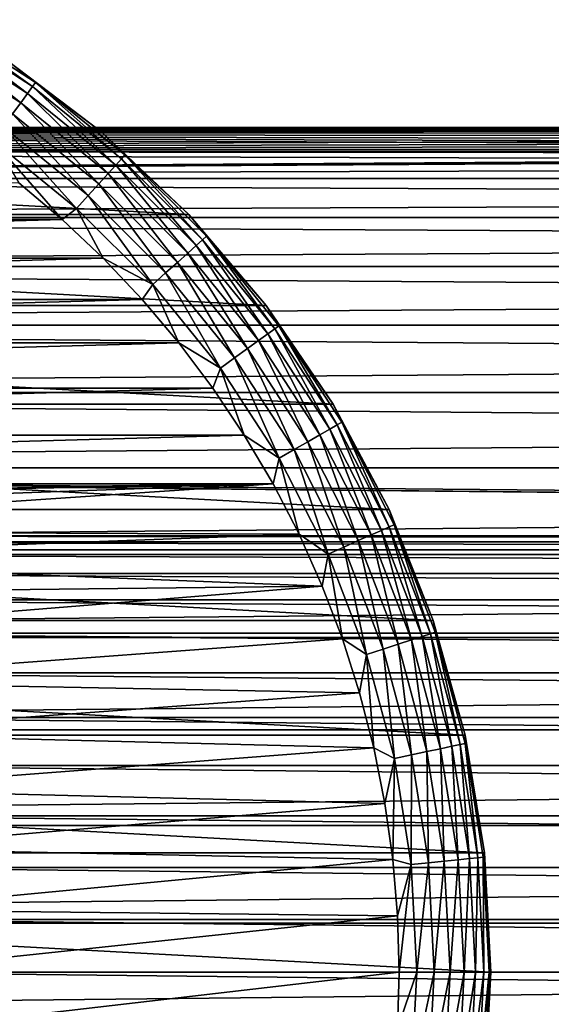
# Model space of a CAD drawing. Header units: millimetres. Extents: x -147 to 182, y -41 to 41.
# Tile 88 of 256: x -59 to -45, y -1 to 26. Entities that reach past the tile are written whole.
import ezdxf

# ---------------------------------------------------------------- set-up
doc = ezdxf.new("R2010")
doc.units = ezdxf.units.MM
doc.header["$LTSCALE"] = 51.403556
for name, color, linetype in [('2', 7, 'CONTINUOUS'), ('3', 7, 'CONTINUOUS'), ('308', 7, 'CONTINUOUS'), ('309', 7, 'CONTINUOUS'), ('310', 7, 'CONTINUOUS'), ('311', 7, 'CONTINUOUS'), ('312', 7, 'CONTINUOUS'), ('313', 7, 'CONTINUOUS')]:
    doc.layers.add(name, color=color, linetype=linetype)

msp = doc.modelspace()

# ---------------------------------------------------------------- linework, layer by layer
at = {"layer": '2', "color": 7, "linetype": 'CONTINUOUS'}
for points in [[(-112.7, 23), (-112.7, 22.844, 2.67), (-5.7, 23), (-112.7, 23)], [(-5.7, 23), (-112.7, 22.844, 2.67), (-5.631, 22.983, 0.883), (-5.7, 23)], [(-5.631, 22.983, 0.883), (-112.7, 22.844, 2.67), (-5.425, 22.933, 1.748), (-5.631, 22.983, 0.883)], [(-5.425, 22.933, 1.748), (-112.7, 22.844, 2.67), (-5.085, 22.855, 2.576), (-5.425, 22.933, 1.748)], [(-5.085, 22.855, 2.576), (-112.7, 22.844, 2.67), (-4.615, 22.755, 3.345), (-5.085, 22.855, 2.576)], [(-112.7, 22.844, 2.67), (-112.7, 22.38, 5.304), (-4.615, 22.755, 3.345), (-112.7, 22.844, 2.67)], [(-4.615, 22.755, 3.345), (-112.7, 22.38, 5.304), (-4.028, 22.644, 4.033), (-4.615, 22.755, 3.345)], [(-4.028, 22.644, 4.033), (-112.7, 22.38, 5.304), (-3.338, 22.531, 4.62), (-4.028, 22.644, 4.033)], [(-3.338, 22.531, 4.62), (-112.7, 22.38, 5.304), (-2.569, 22.43, 5.088), (-3.338, 22.531, 4.62)], [(-2.569, 22.43, 5.088), (-112.7, 22.38, 5.304), (-1.74, 22.35, 5.428), (-2.569, 22.43, 5.088)], [(-112.7, 22.38, 5.304), (-112.7, 21.613, 7.866), (-1.74, 22.35, 5.428), (-112.7, 22.38, 5.304)], [(0.002, 22.283, 5.7), (-112.7, 21.613, 7.866), (136.7, 22.38, 5.304), (0.002, 22.283, 5.7)], [(136.7, 22.38, 5.304), (-112.7, 21.613, 7.866), (136.7, 21.613, 7.866), (136.7, 22.38, 5.304)], [(-1.74, 22.35, 5.428), (-112.7, 21.613, 7.866), (-0.878, 22.3, 5.632), (-1.74, 22.35, 5.428)], [(-0.878, 22.3, 5.632), (-112.7, 21.613, 7.866), (0.002, 22.283, 5.7), (-0.878, 22.3, 5.632)], [(-112.7, 21.613, 7.866), (-112.7, 20.554, 10.322), (136.7, 21.613, 7.866), (-112.7, 21.613, 7.866)], [(136.7, 21.613, 7.866), (-112.7, 20.554, 10.322), (136.7, 20.554, 10.322), (136.7, 21.613, 7.866)], [(-112.7, 20.554, 10.322), (-112.7, 19.216, 12.639), (136.7, 20.554, 10.322), (-112.7, 20.554, 10.322)], [(136.7, 20.554, 10.322), (-112.7, 19.216, 12.639), (136.7, 19.216, 12.639), (136.7, 20.554, 10.322)], [(-112.7, 19.216, 12.639), (-112.7, 17.619, 14.784), (136.7, 19.216, 12.639), (-112.7, 19.216, 12.639)], [(136.7, 19.216, 12.639), (-112.7, 17.619, 14.784), (136.7, 17.619, 14.784), (136.7, 19.216, 12.639)], [(-112.7, 17.619, 14.784), (-112.7, 15.784, 16.73), (136.7, 17.619, 14.784), (-112.7, 17.619, 14.784)], [(136.7, 17.619, 14.784), (-112.7, 15.784, 16.73), (136.7, 15.784, 16.73), (136.7, 17.619, 14.784)], [(-112.7, 15.784, 16.73), (-112.7, 13.735, 18.449), (136.7, 15.784, 16.73), (-112.7, 15.784, 16.73)], [(136.7, 15.784, 16.73), (-112.7, 13.735, 18.449), (136.7, 13.735, 18.449), (136.7, 15.784, 16.73)], [(-112.7, 13.735, 18.449), (-112.7, 11.5, 19.919), (136.7, 13.735, 18.449), (-112.7, 13.735, 18.449)], [(136.7, 13.735, 18.449), (-112.7, 11.5, 19.919), (136.7, 11.5, 19.919), (136.7, 13.735, 18.449)], [(-112.7, 11.5, 19.919), (-112.7, 9.11, 21.119), (136.7, 11.5, 19.919), (-112.7, 11.5, 19.919)], [(136.7, 11.5, 19.919), (-112.7, 9.11, 21.119), (136.7, 9.11, 21.119), (136.7, 11.5, 19.919)], [(-112.7, 9.11, 21.119), (-112.7, 6.596, 22.034), (136.7, 9.11, 21.119), (-112.7, 9.11, 21.119)], [(136.7, 9.11, 21.119), (-112.7, 6.596, 22.034), (136.7, 6.596, 22.034), (136.7, 9.11, 21.119)], [(-112.7, 6.596, 22.034), (-112.7, 3.994, 22.651), (136.7, 6.596, 22.034), (-112.7, 6.596, 22.034)], [(136.7, 6.596, 22.034), (-112.7, 3.994, 22.651), (136.7, 3.994, 22.651), (136.7, 6.596, 22.034)], [(-112.7, 3.994, 22.651), (-112.7, 1.337, 22.961), (136.7, 3.994, 22.651), (-112.7, 3.994, 22.651)], [(136.7, 3.994, 22.651), (-112.7, 1.337, 22.961), (136.7, 1.337, 22.961), (136.7, 3.994, 22.651)], [(-112.7, 1.337, 22.961), (-112.7, -1.337, 22.961), (136.7, 1.337, 22.961), (-112.7, 1.337, 22.961)], [(136.7, 1.337, 22.961), (-112.7, -1.337, 22.961), (136.7, -1.337, 22.961), (136.7, 1.337, 22.961)]]:
    msp.add_3dface(points, dxfattribs=at)
at = {"layer": '3', "color": 7, "linetype": 'CONTINUOUS'}
for points in [[(-112.7, 23), (-5.7, 23), (-5.631, 22.983, -0.883), (-112.7, 23)], [(-112.7, 22.844, -2.67), (-112.7, 23), (-5.086, 22.856, -2.573), (-112.7, 22.844, -2.67)], [(-5.086, 22.856, -2.573), (-112.7, 23), (-5.426, 22.934, -1.747), (-5.086, 22.856, -2.573)], [(-5.426, 22.934, -1.747), (-112.7, 23), (-5.631, 22.983, -0.883), (-5.426, 22.934, -1.747)], [(-4.617, 22.756, -3.342), (-112.7, 22.844, -2.67), (-5.086, 22.856, -2.573), (-4.617, 22.756, -3.342)], [(-112.7, 22.38, -5.304), (-112.7, 22.844, -2.67), (-2.572, 22.43, -5.087), (-112.7, 22.38, -5.304)], [(-2.572, 22.43, -5.087), (-112.7, 22.844, -2.67), (-3.341, 22.532, -4.618), (-2.572, 22.43, -5.087)], [(-3.341, 22.532, -4.618), (-112.7, 22.844, -2.67), (-4.03, 22.644, -4.031), (-3.341, 22.532, -4.618)], [(-4.03, 22.644, -4.031), (-112.7, 22.844, -2.67), (-4.617, 22.756, -3.342), (-4.03, 22.644, -4.031)], [(-1.743, 22.351, -5.427), (-112.7, 22.38, -5.304), (-2.572, 22.43, -5.087), (-1.743, 22.351, -5.427)], [(-112.7, 21.613, -7.866), (-112.7, 22.38, -5.304), (136.7, 21.613, -7.866), (-112.7, 21.613, -7.866)], [(136.7, 21.613, -7.866), (-112.7, 22.38, -5.304), (-0.002, 22.283, -5.7), (136.7, 21.613, -7.866)], [(-0.002, 22.283, -5.7), (-112.7, 22.38, -5.304), (-0.881, 22.3, -5.632), (-0.002, 22.283, -5.7)], [(-0.881, 22.3, -5.632), (-112.7, 22.38, -5.304), (-1.743, 22.351, -5.427), (-0.881, 22.3, -5.632)], [(-112.7, 20.554, -10.322), (-112.7, 21.613, -7.866), (136.7, 20.554, -10.322), (-112.7, 20.554, -10.322)], [(136.7, 20.554, -10.322), (-112.7, 21.613, -7.866), (136.7, 21.613, -7.866), (136.7, 20.554, -10.322)], [(-112.7, 19.216, -12.639), (-112.7, 20.554, -10.322), (136.7, 19.216, -12.639), (-112.7, 19.216, -12.639)], [(136.7, 19.216, -12.639), (-112.7, 20.554, -10.322), (136.7, 20.554, -10.322), (136.7, 19.216, -12.639)], [(-112.7, 17.619, -14.784), (-112.7, 19.216, -12.639), (136.7, 17.619, -14.784), (-112.7, 17.619, -14.784)], [(136.7, 17.619, -14.784), (-112.7, 19.216, -12.639), (136.7, 19.216, -12.639), (136.7, 17.619, -14.784)], [(-112.7, 15.784, -16.73), (-112.7, 17.619, -14.784), (136.7, 15.784, -16.73), (-112.7, 15.784, -16.73)], [(136.7, 15.784, -16.73), (-112.7, 17.619, -14.784), (136.7, 17.619, -14.784), (136.7, 15.784, -16.73)], [(-112.7, 13.735, -18.449), (-112.7, 15.784, -16.73), (136.7, 13.735, -18.449), (-112.7, 13.735, -18.449)], [(136.7, 13.735, -18.449), (-112.7, 15.784, -16.73), (136.7, 15.784, -16.73), (136.7, 13.735, -18.449)], [(136.7, 11.5, -19.919), (-112.7, 13.735, -18.449), (136.7, 13.735, -18.449), (136.7, 11.5, -19.919)], [(-112.7, 13.735, -18.449), (136.7, 11.5, -19.919), (77.196, 11.88, -19.695), (-112.7, 13.735, -18.449)], [(75.805, 11.88, -19.695), (-112.7, 13.735, -18.449), (77.196, 11.88, -19.695), (75.805, 11.88, -19.695)], [(-112.7, 13.735, -18.449), (75.805, 11.88, -19.695), (-75.804, 11.88, -19.695), (-112.7, 13.735, -18.449)], [(75.805, 11.88, -19.695), (74.411, 11.715, -19.793), (-75.804, 11.88, -19.695), (75.805, 11.88, -19.695)], [(-75.804, 11.88, -19.695), (74.411, 11.715, -19.793), (-74.41, 11.715, -19.793), (-75.804, 11.88, -19.695)], [(74.411, 11.715, -19.793), (73.015, 11.378, -19.988), (-74.41, 11.715, -19.793), (74.411, 11.715, -19.793)], [(-74.41, 11.715, -19.793), (73.015, 11.378, -19.988), (-73.013, 11.378, -19.989), (-74.41, 11.715, -19.793)], [(73.015, 11.378, -19.988), (71.626, 10.856, -20.277), (-73.013, 11.378, -19.989), (73.015, 11.378, -19.988)], [(-73.013, 11.378, -19.989), (71.626, 10.856, -20.277), (-71.625, 10.856, -20.277), (-73.013, 11.378, -19.989)], [(71.626, 10.856, -20.277), (70.271, 10.139, -20.645), (-71.625, 10.856, -20.277), (71.626, 10.856, -20.277)], [(-71.625, 10.856, -20.277), (70.271, 10.139, -20.645), (-70.269, 10.138, -20.645), (-71.625, 10.856, -20.277)], [(70.271, 10.139, -20.645), (68.988, 9.23, -21.067), (-70.269, 10.138, -20.645), (70.271, 10.139, -20.645)], [(-70.269, 10.138, -20.645), (68.988, 9.23, -21.067), (-68.987, 9.229, -21.067), (-70.269, 10.138, -20.645)], [(68.988, 9.23, -21.067), (67.828, 8.149, -21.508), (-68.987, 9.229, -21.067), (68.988, 9.23, -21.067)], [(-68.987, 9.229, -21.067), (67.828, 8.149, -21.508), (-67.827, 8.148, -21.509), (-68.987, 9.229, -21.067)], [(67.828, 8.149, -21.508), (66.829, 6.934, -21.93), (-67.827, 8.148, -21.509), (67.828, 8.149, -21.508)], [(-67.827, 8.148, -21.509), (66.829, 6.934, -21.93), (-66.828, 6.932, -21.93), (-67.827, 8.148, -21.509)], [(66.829, 6.934, -21.93), (66.013, 5.625, -22.302), (-66.828, 6.932, -21.93), (66.829, 6.934, -21.93)], [(-66.828, 6.932, -21.93), (66.013, 5.625, -22.302), (-66.012, 5.623, -22.302), (-66.828, 6.932, -21.93)], [(66.013, 5.625, -22.302), (65.387, 4.256, -22.603), (-66.012, 5.623, -22.302), (66.013, 5.625, -22.302)], [(-66.012, 5.623, -22.302), (65.387, 4.256, -22.603), (-65.387, 4.255, -22.603), (-66.012, 5.623, -22.302)], [(65.387, 4.256, -22.603), (64.947, 2.852, -22.822), (-65.387, 4.255, -22.603), (65.387, 4.256, -22.603)], [(-65.387, 4.255, -22.603), (64.947, 2.852, -22.822), (-64.946, 2.85, -22.823), (-65.387, 4.255, -22.603)], [(64.947, 2.852, -22.822), (64.686, 1.432, -22.955), (-64.946, 2.85, -22.823), (64.947, 2.852, -22.822)], [(-64.946, 2.85, -22.823), (64.686, 1.432, -22.955), (-64.686, 1.429, -22.956), (-64.946, 2.85, -22.823)], [(64.686, 1.432, -22.955), (64.6, 0, -23), (-64.686, 1.429, -22.956), (64.686, 1.432, -22.955)], [(-64.686, 1.429, -22.956), (64.6, 0, -23), (-64.6, 0, -23), (-64.686, 1.429, -22.956)], [(-64.6, 0, -23), (64.686, -1.432, -22.955), (-64.686, -1.429, -22.956), (-64.6, 0, -23)], [(64.6, 0, -23), (64.686, -1.432, -22.955), (-64.6, 0, -23), (64.6, 0, -23)]]:
    msp.add_3dface(points, dxfattribs=at)
at = {"layer": '308', "color": 7, "linetype": 'CONTINUOUS'}
for points in [[(-59.35, 21.497, -70.1), (-94.829, 20.501, -70.1), (-58.171, 20.501, -70.1), (-59.35, 21.497, -70.1)], [(-94.829, 20.501, -70.1), (-95.95, 19.441, -70.1), (-58.171, 20.501, -70.1), (-94.829, 20.501, -70.1)], [(-58.171, 20.501, -70.1), (-95.95, 19.441, -70.1), (-57.05, 19.441, -70.1), (-58.171, 20.501, -70.1)], [(-95.95, 19.441, -70.1), (-97.01, 18.319, -70.1), (-57.05, 19.441, -70.1), (-95.95, 19.441, -70.1)], [(-57.05, 19.441, -70.1), (-97.01, 18.319, -70.1), (-55.99, 18.319, -70.1), (-57.05, 19.441, -70.1)], [(-97.01, 18.319, -70.1), (-98.005, 17.14, -70.1), (-55.99, 18.319, -70.1), (-97.01, 18.319, -70.1)], [(-55.99, 18.319, -70.1), (-98.005, 17.14, -70.1), (-54.995, 17.14, -70.1), (-55.99, 18.319, -70.1)], [(-98.005, 17.14, -70.1), (-98.932, 15.907, -70.1), (-54.995, 17.14, -70.1), (-98.005, 17.14, -70.1)], [(-54.995, 17.14, -70.1), (-98.932, 15.907, -70.1), (-54.068, 15.907, -70.1), (-54.995, 17.14, -70.1)], [(-98.932, 15.907, -70.1), (-99.789, 14.624, -70.1), (-54.068, 15.907, -70.1), (-98.932, 15.907, -70.1)], [(-54.068, 15.907, -70.1), (-99.789, 14.624, -70.1), (-53.211, 14.624, -70.1), (-54.068, 15.907, -70.1)], [(-99.789, 14.624, -70.1), (-100.573, 13.294, -70.1), (-53.211, 14.624, -70.1), (-99.789, 14.624, -70.1)], [(-53.211, 14.624, -70.1), (-100.573, 13.294, -70.1), (-52.427, 13.294, -70.1), (-53.211, 14.624, -70.1)], [(-52.427, 13.294, -70.1), (-100.573, 13.294, -70.1), (-76.5, 13, -70.1), (-52.427, 13.294, -70.1)], [(-74.803, 12.889, -70.1), (-52.427, 13.294, -70.1), (-76.5, 13, -70.1), (-74.803, 12.889, -70.1)], [(-73.135, 12.557, -70.1), (-52.427, 13.294, -70.1), (-74.803, 12.889, -70.1), (-73.135, 12.557, -70.1)], [(-71.525, 12.01, -70.1), (-52.427, 13.294, -70.1), (-73.135, 12.557, -70.1), (-71.525, 12.01, -70.1)], [(-51.719, 11.923, -70.1), (-52.427, 13.294, -70.1), (-71.525, 12.01, -70.1), (-51.719, 11.923, -70.1)], [(-70, 11.258, -70.1), (-51.719, 11.923, -70.1), (-71.525, 12.01, -70.1), (-70, 11.258, -70.1)], [(-51.09, 10.515, -70.1), (-51.719, 11.923, -70.1), (-70, 11.258, -70.1), (-51.09, 10.515, -70.1)], [(-68.586, 10.314, -70.1), (-51.09, 10.515, -70.1), (-70, 11.258, -70.1), (-68.586, 10.314, -70.1)], [(-67.308, 9.192, -70.1), (-51.09, 10.515, -70.1), (-68.586, 10.314, -70.1), (-67.308, 9.192, -70.1)], [(-50.54, 9.073, -70.1), (-51.09, 10.515, -70.1), (-67.308, 9.192, -70.1), (-50.54, 9.073, -70.1)], [(-66.186, 7.914, -70.1), (-50.54, 9.073, -70.1), (-67.308, 9.192, -70.1), (-66.186, 7.914, -70.1)], [(-50.072, 7.603, -70.1), (-50.54, 9.073, -70.1), (-66.186, 7.914, -70.1), (-50.072, 7.603, -70.1)], [(-65.242, 6.5, -70.1), (-50.072, 7.603, -70.1), (-66.186, 7.914, -70.1), (-65.242, 6.5, -70.1)], [(-49.687, 6.108, -70.1), (-50.072, 7.603, -70.1), (-65.242, 6.5, -70.1), (-49.687, 6.108, -70.1)], [(-64.49, 4.975, -70.1), (-49.687, 6.108, -70.1), (-65.242, 6.5, -70.1), (-64.49, 4.975, -70.1)], [(-49.386, 4.594, -70.1), (-49.687, 6.108, -70.1), (-64.49, 4.975, -70.1), (-49.386, 4.594, -70.1)], [(-63.943, 3.365, -70.1), (-49.386, 4.594, -70.1), (-64.49, 4.975, -70.1), (-63.943, 3.365, -70.1)], [(-49.172, 3.067, -70.1), (-49.386, 4.594, -70.1), (-63.943, 3.365, -70.1), (-49.172, 3.067, -70.1)], [(-63.611, 1.697, -70.1), (-49.172, 3.067, -70.1), (-63.943, 3.365, -70.1), (-63.611, 1.697, -70.1)], [(-49.043, 1.534, -70.1), (-49.172, 3.067, -70.1), (-63.611, 1.697, -70.1), (-49.043, 1.534, -70.1)], [(-63.5, 0, -70.1), (-49.043, 1.534, -70.1), (-63.611, 1.697, -70.1), (-63.5, 0, -70.1)], [(-49, 0, -70.1), (-49.043, 1.534, -70.1), (-63.5, 0, -70.1), (-49, 0, -70.1)], [(-49.043, -1.534, -70.1), (-49, 0, -70.1), (-63.611, -1.697, -70.1), (-49.043, -1.534, -70.1)], [(-63.611, -1.697, -70.1), (-49, 0, -70.1), (-63.5, 0, -70.1), (-63.611, -1.697, -70.1)]]:
    msp.add_3dface(points, dxfattribs=at)
at = {"layer": '309', "color": 7, "linetype": 'CONTINUOUS'}
for points in [[(-93.336, 24.831, -81.1), (-57.078, 22.865, -81.1), (-95.922, 22.865, -81.1), (-93.336, 24.831, -81.1)], [(-59.664, 24.831, -81.1), (-57.078, 22.865, -81.1), (-93.336, 24.831, -81.1), (-59.664, 24.831, -81.1)], [(-95.922, 22.865, -81.1), (-54.72, 20.631, -81.1), (-98.28, 20.631, -81.1), (-95.922, 22.865, -81.1)], [(-57.078, 22.865, -81.1), (-54.72, 20.631, -81.1), (-95.922, 22.865, -81.1), (-57.078, 22.865, -81.1)], [(-98.28, 20.631, -81.1), (-52.617, 18.155, -81.1), (-100.383, 18.155, -81.1), (-98.28, 20.631, -81.1)], [(-54.72, 20.631, -81.1), (-52.617, 18.155, -81.1), (-98.28, 20.631, -81.1), (-54.72, 20.631, -81.1)], [(-100.383, 18.155, -81.1), (-50.794, 15.467, -81.1), (-102.206, 15.467, -81.1), (-100.383, 18.155, -81.1)], [(-52.617, 18.155, -81.1), (-50.794, 15.467, -81.1), (-100.383, 18.155, -81.1), (-52.617, 18.155, -81.1)], [(-102.206, 15.467, -81.1), (-49.273, 12.597, -81.1), (-103.727, 12.597, -81.1), (-102.206, 15.467, -81.1)], [(-50.794, 15.467, -81.1), (-49.273, 12.597, -81.1), (-102.206, 15.467, -81.1), (-50.794, 15.467, -81.1)], [(-103.727, 12.597, -81.1), (-48.07, 9.579, -81.1), (-104.93, 9.579, -81.1), (-103.727, 12.597, -81.1)], [(-49.273, 12.597, -81.1), (-48.07, 9.579, -81.1), (-103.727, 12.597, -81.1), (-49.273, 12.597, -81.1)], [(-104.93, 9.579, -81.1), (-47.201, 6.449, -81.1), (-105.799, 6.449, -81.1), (-104.93, 9.579, -81.1)], [(-48.07, 9.579, -81.1), (-47.201, 6.449, -81.1), (-104.93, 9.579, -81.1), (-48.07, 9.579, -81.1)], [(-105.799, 6.449, -81.1), (-46.676, 3.244, -81.1), (-106.324, 3.244, -81.1), (-105.799, 6.449, -81.1)], [(-47.201, 6.449, -81.1), (-46.676, 3.244, -81.1), (-105.799, 6.449, -81.1), (-47.201, 6.449, -81.1)], [(-46.5, 0, -81.1), (-106.5, 0, -81.1), (-106.324, 3.244, -81.1), (-46.5, 0, -81.1)], [(-46.676, 3.244, -81.1), (-46.5, 0, -81.1), (-106.324, 3.244, -81.1), (-46.676, 3.244, -81.1)], [(-106.324, -3.244, -81.1), (-106.5, 0, -81.1), (-46.676, -3.244, -81.1), (-106.324, -3.244, -81.1)], [(-46.676, -3.244, -81.1), (-106.5, 0, -81.1), (-46.5, 0, -81.1), (-46.676, -3.244, -81.1)]]:
    msp.add_3dface(points, dxfattribs=at)
at = {"layer": '310', "color": 7, "linetype": 'CONTINUOUS'}
for points in [[(-57.078, 22.865, -81.1), (-59.664, 24.831, -81.1), (-57.078, 22.865, -72.6), (-57.078, 22.865, -81.1)], [(-57.078, 22.865, -72.6), (-59.664, 24.831, -81.1), (-59.664, 24.831, -72.6), (-57.078, 22.865, -72.6)], [(-54.72, 20.631, -81.1), (-57.078, 22.865, -81.1), (-54.72, 20.631, -72.6), (-54.72, 20.631, -81.1)], [(-54.72, 20.631, -72.6), (-57.078, 22.865, -81.1), (-57.078, 22.865, -72.6), (-54.72, 20.631, -72.6)], [(-52.617, 18.155, -81.1), (-54.72, 20.631, -81.1), (-52.617, 18.155, -72.6), (-52.617, 18.155, -81.1)], [(-52.617, 18.155, -72.6), (-54.72, 20.631, -81.1), (-54.72, 20.631, -72.6), (-52.617, 18.155, -72.6)], [(-50.794, 15.467, -81.1), (-52.617, 18.155, -81.1), (-50.794, 15.467, -72.6), (-50.794, 15.467, -81.1)], [(-50.794, 15.467, -72.6), (-52.617, 18.155, -81.1), (-52.617, 18.155, -72.6), (-50.794, 15.467, -72.6)], [(-49.273, 12.597, -81.1), (-50.794, 15.467, -81.1), (-49.273, 12.597, -72.6), (-49.273, 12.597, -81.1)], [(-49.273, 12.597, -72.6), (-50.794, 15.467, -81.1), (-50.794, 15.467, -72.6), (-49.273, 12.597, -72.6)], [(-48.07, 9.579, -81.1), (-49.273, 12.597, -81.1), (-48.07, 9.579, -72.6), (-48.07, 9.579, -81.1)], [(-48.07, 9.579, -72.6), (-49.273, 12.597, -81.1), (-49.273, 12.597, -72.6), (-48.07, 9.579, -72.6)], [(-47.201, 6.449, -81.1), (-48.07, 9.579, -81.1), (-47.201, 6.449, -72.6), (-47.201, 6.449, -81.1)], [(-47.201, 6.449, -72.6), (-48.07, 9.579, -81.1), (-48.07, 9.579, -72.6), (-47.201, 6.449, -72.6)], [(-46.676, 3.244, -81.1), (-47.201, 6.449, -81.1), (-46.676, 3.244, -72.6), (-46.676, 3.244, -81.1)], [(-46.676, 3.244, -72.6), (-47.201, 6.449, -81.1), (-47.201, 6.449, -72.6), (-46.676, 3.244, -72.6)], [(-46.5, 0, -81.1), (-46.676, 3.244, -81.1), (-46.5, 0, -72.6), (-46.5, 0, -81.1)], [(-46.5, 0, -72.6), (-46.676, 3.244, -81.1), (-46.676, 3.244, -72.6), (-46.5, 0, -72.6)]]:
    msp.add_3dface(points, dxfattribs=at)
at = {"layer": '311', "color": 7, "linetype": 'CONTINUOUS'}
for points in [[(-46.676, -3.244, -81.1), (-46.5, 0, -81.1), (-46.676, -3.244, -72.6), (-46.676, -3.244, -81.1)], [(-46.5, 0, -81.1), (-46.5, 0, -72.6), (-46.676, -3.244, -72.6), (-46.5, 0, -81.1)]]:
    msp.add_3dface(points, dxfattribs=at)
at = {"layer": '312', "color": 7, "linetype": 'CONTINUOUS'}
for points in [[(-49, 0, -70.1), (-49.043, -1.534, -70.1), (-48.512, 0, -70.148), (-49, 0, -70.1)], [(-48.512, 0, -70.148), (-49.043, -1.534, -70.1), (-48.666, -2.926, -70.148), (-48.512, 0, -70.148)], [(-48.512, 0, -70.148), (-48.666, -2.926, -70.148), (-48.043, 0, -70.29), (-48.512, 0, -70.148)], [(-48.043, 0, -70.29), (-48.666, -2.926, -70.148), (-48.199, -2.975, -70.29), (-48.043, 0, -70.29)], [(-48.043, 0, -70.29), (-48.199, -2.975, -70.29), (-47.61, 0, -70.522), (-48.043, 0, -70.29)], [(-47.61, 0, -70.522), (-48.199, -2.975, -70.29), (-47.769, -3.02, -70.522), (-47.61, 0, -70.522)], [(-47.61, 0, -70.522), (-47.769, -3.02, -70.522), (-47.231, 0, -70.833), (-47.61, 0, -70.522)], [(-47.231, 0, -70.833), (-47.769, -3.02, -70.522), (-47.392, -3.059, -70.833), (-47.231, 0, -70.833)], [(-47.231, 0, -70.833), (-47.392, -3.059, -70.833), (-46.92, 0, -71.213), (-47.231, 0, -70.833)], [(-46.92, 0, -71.213), (-47.392, -3.059, -70.833), (-47.082, -3.092, -71.213), (-46.92, 0, -71.213)], [(-46.92, 0, -71.213), (-47.082, -3.092, -71.213), (-46.689, 0, -71.646), (-46.92, 0, -71.213)], [(-46.689, 0, -71.646), (-47.082, -3.092, -71.213), (-46.853, -3.116, -71.646), (-46.689, 0, -71.646)], [(-46.689, 0, -71.646), (-46.853, -3.116, -71.646), (-46.547, 0, -72.115), (-46.689, 0, -71.646)], [(-46.547, 0, -72.115), (-46.853, -3.116, -71.646), (-46.712, -3.131, -72.115), (-46.547, 0, -72.115)], [(-46.676, -3.244, -72.6), (-46.5, 0, -72.6), (-46.712, -3.131, -72.115), (-46.676, -3.244, -72.6)], [(-46.5, 0, -72.6), (-46.547, 0, -72.115), (-46.712, -3.131, -72.115), (-46.5, 0, -72.6)]]:
    msp.add_3dface(points, dxfattribs=at)
at = {"layer": '313', "color": 7, "linetype": 'CONTINUOUS'}
for points in [[(-61.71, 25.617, -71.213), (-59.113, 23.931, -71.213), (-61.595, 25.817, -71.646), (-61.71, 25.617, -71.213)], [(-61.595, 25.817, -71.646), (-58.978, 24.117, -71.646), (-61.524, 25.94, -72.115), (-61.595, 25.817, -71.646)], [(-61.595, 25.817, -71.646), (-59.113, 23.931, -71.213), (-58.978, 24.117, -71.646), (-61.595, 25.817, -71.646)], [(-59.664, 24.831, -72.6), (-61.524, 25.94, -72.115), (-58.894, 24.232, -72.115), (-59.664, 24.831, -72.6)], [(-61.524, 25.94, -72.115), (-58.978, 24.117, -71.646), (-58.894, 24.232, -72.115), (-61.524, 25.94, -72.115)], [(-61.866, 25.348, -70.833), (-59.296, 23.679, -70.833), (-61.71, 25.617, -71.213), (-61.866, 25.348, -70.833)], [(-61.71, 25.617, -71.213), (-59.296, 23.679, -70.833), (-59.113, 23.931, -71.213), (-61.71, 25.617, -71.213)], [(-61.866, 25.348, -70.833), (-59.519, 23.372, -70.522), (-59.296, 23.679, -70.833), (-61.866, 25.348, -70.833)], [(-57.078, 22.865, -72.6), (-59.664, 24.831, -72.6), (-58.894, 24.232, -72.115), (-57.078, 22.865, -72.6)], [(-58.978, 24.117, -71.646), (-56.553, 22.154, -71.646), (-58.894, 24.232, -72.115), (-58.978, 24.117, -71.646)], [(-57.078, 22.865, -72.6), (-58.894, 24.232, -72.115), (-56.458, 22.259, -72.115), (-57.078, 22.865, -72.6)], [(-58.894, 24.232, -72.115), (-56.553, 22.154, -71.646), (-56.458, 22.259, -72.115), (-58.894, 24.232, -72.115)], [(-59.296, 23.679, -70.833), (-56.915, 21.751, -70.833), (-59.113, 23.931, -71.213), (-59.296, 23.679, -70.833)], [(-59.113, 23.931, -71.213), (-56.707, 21.982, -71.213), (-58.978, 24.117, -71.646), (-59.113, 23.931, -71.213)], [(-59.113, 23.931, -71.213), (-56.915, 21.751, -70.833), (-56.707, 21.982, -71.213), (-59.113, 23.931, -71.213)], [(-58.978, 24.117, -71.646), (-56.707, 21.982, -71.213), (-56.553, 22.154, -71.646), (-58.978, 24.117, -71.646)], [(-59.519, 23.372, -70.522), (-57.169, 21.469, -70.522), (-59.296, 23.679, -70.833), (-59.519, 23.372, -70.522)], [(-59.296, 23.679, -70.833), (-57.169, 21.469, -70.522), (-56.915, 21.751, -70.833), (-59.296, 23.679, -70.833)], [(-59.773, 23.022, -70.29), (-57.458, 21.148, -70.29), (-59.519, 23.372, -70.522), (-59.773, 23.022, -70.29)], [(-59.519, 23.372, -70.522), (-57.458, 21.148, -70.29), (-57.169, 21.469, -70.522), (-59.519, 23.372, -70.522)], [(-60.049, 22.643, -70.148), (-57.773, 20.799, -70.148), (-59.773, 23.022, -70.29), (-60.049, 22.643, -70.148)], [(-59.773, 23.022, -70.29), (-57.773, 20.799, -70.148), (-57.458, 21.148, -70.29), (-59.773, 23.022, -70.29)], [(-54.72, 20.631, -72.6), (-57.078, 22.865, -72.6), (-56.458, 22.259, -72.115), (-54.72, 20.631, -72.6)], [(-59.35, 21.497, -70.1), (-58.171, 20.501, -70.1), (-60.049, 22.643, -70.148), (-59.35, 21.497, -70.1)], [(-60.049, 22.643, -70.148), (-58.171, 20.501, -70.1), (-57.773, 20.799, -70.148), (-60.049, 22.643, -70.148)], [(-56.553, 22.154, -71.646), (-54.346, 19.947, -71.646), (-56.458, 22.259, -72.115), (-56.553, 22.154, -71.646)], [(-54.72, 20.631, -72.6), (-56.458, 22.259, -72.115), (-54.241, 20.042, -72.115), (-54.72, 20.631, -72.6)], [(-56.458, 22.259, -72.115), (-54.346, 19.947, -71.646), (-54.241, 20.042, -72.115), (-56.458, 22.259, -72.115)], [(-56.707, 21.982, -71.213), (-54.518, 19.793, -71.213), (-56.553, 22.154, -71.646), (-56.707, 21.982, -71.213)], [(-56.553, 22.154, -71.646), (-54.518, 19.793, -71.213), (-54.346, 19.947, -71.646), (-56.553, 22.154, -71.646)], [(-57.169, 21.469, -70.522), (-55.031, 19.331, -70.522), (-56.915, 21.751, -70.833), (-57.169, 21.469, -70.522)], [(-56.915, 21.751, -70.833), (-54.749, 19.585, -70.833), (-56.707, 21.982, -71.213), (-56.915, 21.751, -70.833)], [(-56.915, 21.751, -70.833), (-55.031, 19.331, -70.522), (-54.749, 19.585, -70.833), (-56.915, 21.751, -70.833)], [(-56.707, 21.982, -71.213), (-54.749, 19.585, -70.833), (-54.518, 19.793, -71.213), (-56.707, 21.982, -71.213)], [(-57.458, 21.148, -70.29), (-55.352, 19.042, -70.29), (-57.169, 21.469, -70.522), (-57.458, 21.148, -70.29)], [(-57.169, 21.469, -70.522), (-55.352, 19.042, -70.29), (-55.031, 19.331, -70.522), (-57.169, 21.469, -70.522)], [(-57.773, 20.799, -70.148), (-55.701, 18.727, -70.148), (-57.458, 21.148, -70.29), (-57.773, 20.799, -70.148)], [(-57.458, 21.148, -70.29), (-55.701, 18.727, -70.148), (-55.352, 19.042, -70.29), (-57.458, 21.148, -70.29)], [(-58.171, 20.501, -70.1), (-57.05, 19.441, -70.1), (-57.773, 20.799, -70.148), (-58.171, 20.501, -70.1)], [(-57.773, 20.799, -70.148), (-57.05, 19.441, -70.1), (-55.701, 18.727, -70.148), (-57.773, 20.799, -70.148)], [(-52.617, 18.155, -72.6), (-54.72, 20.631, -72.6), (-54.241, 20.042, -72.115), (-52.617, 18.155, -72.6)], [(-54.518, 19.793, -71.213), (-52.569, 17.387, -71.213), (-54.346, 19.947, -71.646), (-54.518, 19.793, -71.213)], [(-54.346, 19.947, -71.646), (-52.383, 17.522, -71.646), (-54.241, 20.042, -72.115), (-54.346, 19.947, -71.646)], [(-54.346, 19.947, -71.646), (-52.569, 17.387, -71.213), (-52.383, 17.522, -71.646), (-54.346, 19.947, -71.646)], [(-52.617, 18.155, -72.6), (-54.241, 20.042, -72.115), (-52.268, 17.606, -72.115), (-52.617, 18.155, -72.6)], [(-54.241, 20.042, -72.115), (-52.383, 17.522, -71.646), (-52.268, 17.606, -72.115), (-54.241, 20.042, -72.115)], [(-55.031, 19.331, -70.522), (-53.128, 16.981, -70.522), (-54.749, 19.585, -70.833), (-55.031, 19.331, -70.522)], [(-54.749, 19.585, -70.833), (-52.821, 17.204, -70.833), (-54.518, 19.793, -71.213), (-54.749, 19.585, -70.833)], [(-54.749, 19.585, -70.833), (-53.128, 16.981, -70.522), (-52.821, 17.204, -70.833), (-54.749, 19.585, -70.833)], [(-54.518, 19.793, -71.213), (-52.821, 17.204, -70.833), (-52.569, 17.387, -71.213), (-54.518, 19.793, -71.213)], [(-57.05, 19.441, -70.1), (-55.99, 18.319, -70.1), (-55.701, 18.727, -70.148), (-57.05, 19.441, -70.1)], [(-55.352, 19.042, -70.29), (-53.478, 16.727, -70.29), (-55.031, 19.331, -70.522), (-55.352, 19.042, -70.29)], [(-55.031, 19.331, -70.522), (-53.478, 16.727, -70.29), (-53.128, 16.981, -70.522), (-55.031, 19.331, -70.522)], [(-55.701, 18.727, -70.148), (-53.857, 16.451, -70.148), (-55.352, 19.042, -70.29), (-55.701, 18.727, -70.148)], [(-55.352, 19.042, -70.29), (-53.857, 16.451, -70.148), (-53.478, 16.727, -70.29), (-55.352, 19.042, -70.29)], [(-55.99, 18.319, -70.1), (-54.995, 17.14, -70.1), (-55.701, 18.727, -70.148), (-55.99, 18.319, -70.1)], [(-55.701, 18.727, -70.148), (-54.995, 17.14, -70.1), (-53.857, 16.451, -70.148), (-55.701, 18.727, -70.148)], [(-50.794, 15.467, -72.6), (-52.617, 18.155, -72.6), (-52.268, 17.606, -72.115), (-50.794, 15.467, -72.6)], [(-52.569, 17.387, -71.213), (-50.883, 14.79, -71.213), (-52.383, 17.522, -71.646), (-52.569, 17.387, -71.213)], [(-52.383, 17.522, -71.646), (-50.683, 14.905, -71.646), (-52.268, 17.606, -72.115), (-52.383, 17.522, -71.646)], [(-52.383, 17.522, -71.646), (-50.883, 14.79, -71.213), (-50.683, 14.905, -71.646), (-52.383, 17.522, -71.646)], [(-50.794, 15.467, -72.6), (-52.268, 17.606, -72.115), (-50.56, 14.976, -72.115), (-50.794, 15.467, -72.6)], [(-52.268, 17.606, -72.115), (-50.683, 14.905, -71.646), (-50.56, 14.976, -72.115), (-52.268, 17.606, -72.115)], [(-53.128, 16.981, -70.522), (-51.481, 14.445, -70.522), (-52.821, 17.204, -70.833), (-53.128, 16.981, -70.522)], [(-52.821, 17.204, -70.833), (-51.152, 14.634, -70.833), (-52.569, 17.387, -71.213), (-52.821, 17.204, -70.833)], [(-52.821, 17.204, -70.833), (-51.481, 14.445, -70.522), (-51.152, 14.634, -70.833), (-52.821, 17.204, -70.833)], [(-52.569, 17.387, -71.213), (-51.152, 14.634, -70.833), (-50.883, 14.79, -71.213), (-52.569, 17.387, -71.213)], [(-54.995, 17.14, -70.1), (-54.068, 15.907, -70.1), (-53.857, 16.451, -70.148), (-54.995, 17.14, -70.1)], [(-53.478, 16.727, -70.29), (-51.855, 14.229, -70.29), (-53.128, 16.981, -70.522), (-53.478, 16.727, -70.29)], [(-53.128, 16.981, -70.522), (-51.855, 14.229, -70.29), (-51.481, 14.445, -70.522), (-53.128, 16.981, -70.522)], [(-53.857, 16.451, -70.148), (-52.262, 13.994, -70.148), (-53.478, 16.727, -70.29), (-53.857, 16.451, -70.148)], [(-53.478, 16.727, -70.29), (-52.262, 13.994, -70.148), (-51.855, 14.229, -70.29), (-53.478, 16.727, -70.29)], [(-54.068, 15.907, -70.1), (-53.211, 14.624, -70.1), (-53.857, 16.451, -70.148), (-54.068, 15.907, -70.1)], [(-53.857, 16.451, -70.148), (-53.211, 14.624, -70.1), (-52.262, 13.994, -70.148), (-53.857, 16.451, -70.148)], [(-49.273, 12.597, -72.6), (-50.794, 15.467, -72.6), (-50.56, 14.976, -72.115), (-49.273, 12.597, -72.6)], [(-51.152, 14.634, -70.833), (-49.762, 11.905, -70.833), (-50.883, 14.79, -71.213), (-51.152, 14.634, -70.833)], [(-50.883, 14.79, -71.213), (-49.478, 12.031, -71.213), (-50.683, 14.905, -71.646), (-50.883, 14.79, -71.213)], [(-50.883, 14.79, -71.213), (-49.762, 11.905, -70.833), (-49.478, 12.031, -71.213), (-50.883, 14.79, -71.213)], [(-50.683, 14.905, -71.646), (-49.267, 12.125, -71.646), (-50.56, 14.976, -72.115), (-50.683, 14.905, -71.646)], [(-50.683, 14.905, -71.646), (-49.478, 12.031, -71.213), (-49.267, 12.125, -71.646), (-50.683, 14.905, -71.646)], [(-49.273, 12.597, -72.6), (-50.56, 14.976, -72.115), (-49.137, 12.183, -72.115), (-49.273, 12.597, -72.6)], [(-50.56, 14.976, -72.115), (-49.267, 12.125, -71.646), (-49.137, 12.183, -72.115), (-50.56, 14.976, -72.115)], [(-53.211, 14.624, -70.1), (-52.427, 13.294, -70.1), (-52.262, 13.994, -70.148), (-53.211, 14.624, -70.1)], [(-51.481, 14.445, -70.522), (-50.108, 11.751, -70.522), (-51.152, 14.634, -70.833), (-51.481, 14.445, -70.522)], [(-51.152, 14.634, -70.833), (-50.108, 11.751, -70.522), (-49.762, 11.905, -70.833), (-51.152, 14.634, -70.833)], [(-52.262, 13.994, -70.148), (-50.932, 11.384, -70.148), (-51.855, 14.229, -70.29), (-52.262, 13.994, -70.148)], [(-51.855, 14.229, -70.29), (-50.503, 11.575, -70.29), (-51.481, 14.445, -70.522), (-51.855, 14.229, -70.29)], [(-51.855, 14.229, -70.29), (-50.932, 11.384, -70.148), (-50.503, 11.575, -70.29), (-51.855, 14.229, -70.29)], [(-51.481, 14.445, -70.522), (-50.503, 11.575, -70.29), (-50.108, 11.751, -70.522), (-51.481, 14.445, -70.522)], [(-52.427, 13.294, -70.1), (-51.719, 11.923, -70.1), (-52.262, 13.994, -70.148), (-52.427, 13.294, -70.1)], [(-52.262, 13.994, -70.148), (-51.719, 11.923, -70.1), (-50.932, 11.384, -70.148), (-52.262, 13.994, -70.148)], [(-48.07, 9.579, -72.6), (-49.273, 12.597, -72.6), (-49.137, 12.183, -72.115), (-48.07, 9.579, -72.6)], [(-49.478, 12.031, -71.213), (-48.368, 9.141, -71.213), (-49.267, 12.125, -71.646), (-49.478, 12.031, -71.213)], [(-49.267, 12.125, -71.646), (-48.148, 9.212, -71.646), (-49.137, 12.183, -72.115), (-49.267, 12.125, -71.646)], [(-49.267, 12.125, -71.646), (-48.368, 9.141, -71.213), (-48.148, 9.212, -71.646), (-49.267, 12.125, -71.646)], [(-48.07, 9.579, -72.6), (-49.137, 12.183, -72.115), (-48.013, 9.256, -72.115), (-48.07, 9.579, -72.6)], [(-49.137, 12.183, -72.115), (-48.148, 9.212, -71.646), (-48.013, 9.256, -72.115), (-49.137, 12.183, -72.115)], [(-51.719, 11.923, -70.1), (-51.09, 10.515, -70.1), (-50.932, 11.384, -70.148), (-51.719, 11.923, -70.1)], [(-50.108, 11.751, -70.522), (-49.024, 8.927, -70.522), (-49.762, 11.905, -70.833), (-50.108, 11.751, -70.522)], [(-49.762, 11.905, -70.833), (-48.664, 9.045, -70.833), (-49.478, 12.031, -71.213), (-49.762, 11.905, -70.833)], [(-49.762, 11.905, -70.833), (-49.024, 8.927, -70.522), (-48.664, 9.045, -70.833), (-49.762, 11.905, -70.833)], [(-49.478, 12.031, -71.213), (-48.664, 9.045, -70.833), (-48.368, 9.141, -71.213), (-49.478, 12.031, -71.213)], [(-50.932, 11.384, -70.148), (-49.882, 8.649, -70.148), (-50.503, 11.575, -70.29), (-50.932, 11.384, -70.148)], [(-50.503, 11.575, -70.29), (-49.436, 8.794, -70.29), (-50.108, 11.751, -70.522), (-50.503, 11.575, -70.29)], [(-50.503, 11.575, -70.29), (-49.882, 8.649, -70.148), (-49.436, 8.794, -70.29), (-50.503, 11.575, -70.29)], [(-50.108, 11.751, -70.522), (-49.436, 8.794, -70.29), (-49.024, 8.927, -70.522), (-50.108, 11.751, -70.522)], [(-51.09, 10.515, -70.1), (-50.54, 9.073, -70.1), (-50.932, 11.384, -70.148), (-51.09, 10.515, -70.1)], [(-50.932, 11.384, -70.148), (-50.54, 9.073, -70.1), (-49.882, 8.649, -70.148), (-50.932, 11.384, -70.148)], [(-47.201, 6.449, -72.6), (-48.07, 9.579, -72.6), (-48.013, 9.256, -72.115), (-47.201, 6.449, -72.6)], [(-48.664, 9.045, -70.833), (-47.871, 6.085, -70.833), (-48.368, 9.141, -71.213), (-48.664, 9.045, -70.833)], [(-48.368, 9.141, -71.213), (-47.567, 6.15, -71.213), (-48.148, 9.212, -71.646), (-48.368, 9.141, -71.213)], [(-48.368, 9.141, -71.213), (-47.871, 6.085, -70.833), (-47.567, 6.15, -71.213), (-48.368, 9.141, -71.213)], [(-48.148, 9.212, -71.646), (-47.341, 6.198, -71.646), (-48.013, 9.256, -72.115), (-48.148, 9.212, -71.646)], [(-48.148, 9.212, -71.646), (-47.567, 6.15, -71.213), (-47.341, 6.198, -71.646), (-48.148, 9.212, -71.646)], [(-47.201, 6.449, -72.6), (-48.013, 9.256, -72.115), (-47.202, 6.227, -72.115), (-47.201, 6.449, -72.6)], [(-48.013, 9.256, -72.115), (-47.341, 6.198, -71.646), (-47.202, 6.227, -72.115), (-48.013, 9.256, -72.115)], [(-50.54, 9.073, -70.1), (-50.072, 7.603, -70.1), (-49.882, 8.649, -70.148), (-50.54, 9.073, -70.1)], [(-49.436, 8.794, -70.29), (-48.665, 5.917, -70.29), (-49.024, 8.927, -70.522), (-49.436, 8.794, -70.29)], [(-49.024, 8.927, -70.522), (-48.242, 6.007, -70.522), (-48.664, 9.045, -70.833), (-49.024, 8.927, -70.522)], [(-49.024, 8.927, -70.522), (-48.665, 5.917, -70.29), (-48.242, 6.007, -70.522), (-49.024, 8.927, -70.522)], [(-48.664, 9.045, -70.833), (-48.242, 6.007, -70.522), (-47.871, 6.085, -70.833), (-48.664, 9.045, -70.833)], [(-50.072, 7.603, -70.1), (-49.687, 6.108, -70.1), (-49.882, 8.649, -70.148), (-50.072, 7.603, -70.1)], [(-49.882, 8.649, -70.148), (-49.124, 5.819, -70.148), (-49.436, 8.794, -70.29), (-49.882, 8.649, -70.148)], [(-49.882, 8.649, -70.148), (-49.687, 6.108, -70.1), (-49.124, 5.819, -70.148), (-49.882, 8.649, -70.148)], [(-49.436, 8.794, -70.29), (-49.124, 5.819, -70.148), (-48.665, 5.917, -70.29), (-49.436, 8.794, -70.29)], [(-46.676, 3.244, -72.6), (-47.201, 6.449, -72.6), (-47.202, 6.227, -72.115), (-46.676, 3.244, -72.6)], [(-47.567, 6.15, -71.213), (-47.082, 3.092, -71.213), (-47.341, 6.198, -71.646), (-47.567, 6.15, -71.213)], [(-47.341, 6.198, -71.646), (-46.853, 3.116, -71.646), (-47.202, 6.227, -72.115), (-47.341, 6.198, -71.646)], [(-47.341, 6.198, -71.646), (-47.082, 3.092, -71.213), (-46.853, 3.116, -71.646), (-47.341, 6.198, -71.646)], [(-46.676, 3.244, -72.6), (-47.202, 6.227, -72.115), (-46.712, 3.131, -72.115), (-46.676, 3.244, -72.6)], [(-47.202, 6.227, -72.115), (-46.853, 3.116, -71.646), (-46.712, 3.131, -72.115), (-47.202, 6.227, -72.115)], [(-49.687, 6.108, -70.1), (-49.386, 4.594, -70.1), (-49.124, 5.819, -70.148), (-49.687, 6.108, -70.1)], [(-49.124, 5.819, -70.148), (-48.666, 2.926, -70.148), (-48.665, 5.917, -70.29), (-49.124, 5.819, -70.148)], [(-48.665, 5.917, -70.29), (-48.666, 2.926, -70.148), (-48.199, 2.975, -70.29), (-48.665, 5.917, -70.29)], [(-48.665, 5.917, -70.29), (-48.199, 2.975, -70.29), (-48.242, 6.007, -70.522), (-48.665, 5.917, -70.29)], [(-48.242, 6.007, -70.522), (-47.769, 3.02, -70.522), (-47.871, 6.085, -70.833), (-48.242, 6.007, -70.522)], [(-48.242, 6.007, -70.522), (-48.199, 2.975, -70.29), (-47.769, 3.02, -70.522), (-48.242, 6.007, -70.522)], [(-47.871, 6.085, -70.833), (-47.392, 3.059, -70.833), (-47.567, 6.15, -71.213), (-47.871, 6.085, -70.833)], [(-47.871, 6.085, -70.833), (-47.769, 3.02, -70.522), (-47.392, 3.059, -70.833), (-47.871, 6.085, -70.833)], [(-47.567, 6.15, -71.213), (-47.392, 3.059, -70.833), (-47.082, 3.092, -71.213), (-47.567, 6.15, -71.213)], [(-49.386, 4.594, -70.1), (-49.172, 3.067, -70.1), (-49.124, 5.819, -70.148), (-49.386, 4.594, -70.1)], [(-49.124, 5.819, -70.148), (-49.172, 3.067, -70.1), (-48.666, 2.926, -70.148), (-49.124, 5.819, -70.148)], [(-46.547, 0, -72.115), (-46.676, 3.244, -72.6), (-46.712, 3.131, -72.115), (-46.547, 0, -72.115)], [(-46.5, 0, -72.6), (-46.676, 3.244, -72.6), (-46.547, 0, -72.115), (-46.5, 0, -72.6)], [(-49.172, 3.067, -70.1), (-49.043, 1.534, -70.1), (-48.666, 2.926, -70.148), (-49.172, 3.067, -70.1)], [(-48.666, 2.926, -70.148), (-48.512, 0, -70.148), (-48.199, 2.975, -70.29), (-48.666, 2.926, -70.148)], [(-48.512, 0, -70.148), (-48.043, 0, -70.29), (-48.199, 2.975, -70.29), (-48.512, 0, -70.148)], [(-48.199, 2.975, -70.29), (-48.043, 0, -70.29), (-47.769, 3.02, -70.522), (-48.199, 2.975, -70.29)], [(-48.043, 0, -70.29), (-47.61, 0, -70.522), (-47.769, 3.02, -70.522), (-48.043, 0, -70.29)], [(-47.769, 3.02, -70.522), (-47.61, 0, -70.522), (-47.392, 3.059, -70.833), (-47.769, 3.02, -70.522)], [(-47.61, 0, -70.522), (-47.231, 0, -70.833), (-47.392, 3.059, -70.833), (-47.61, 0, -70.522)], [(-47.392, 3.059, -70.833), (-47.231, 0, -70.833), (-47.082, 3.092, -71.213), (-47.392, 3.059, -70.833)], [(-47.231, 0, -70.833), (-46.92, 0, -71.213), (-47.082, 3.092, -71.213), (-47.231, 0, -70.833)], [(-47.082, 3.092, -71.213), (-46.92, 0, -71.213), (-46.853, 3.116, -71.646), (-47.082, 3.092, -71.213)], [(-46.92, 0, -71.213), (-46.689, 0, -71.646), (-46.853, 3.116, -71.646), (-46.92, 0, -71.213)], [(-46.853, 3.116, -71.646), (-46.689, 0, -71.646), (-46.712, 3.131, -72.115), (-46.853, 3.116, -71.646)], [(-46.689, 0, -71.646), (-46.547, 0, -72.115), (-46.712, 3.131, -72.115), (-46.689, 0, -71.646)], [(-49.043, 1.534, -70.1), (-49, 0, -70.1), (-48.666, 2.926, -70.148), (-49.043, 1.534, -70.1)], [(-49, 0, -70.1), (-48.512, 0, -70.148), (-48.666, 2.926, -70.148), (-49, 0, -70.1)]]:
    msp.add_3dface(points, dxfattribs=at)

doc.saveas('drawing.dxf')
